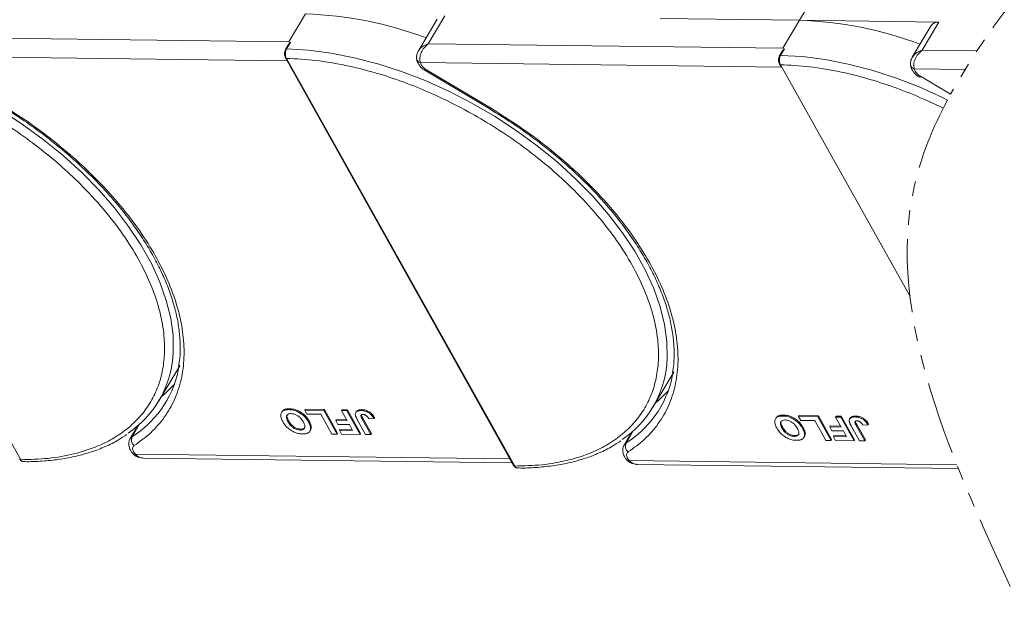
# Model space of a CAD drawing. Header units: millimetres. Extents: x -1214 to 867, y -361 to 1097.
# Tile 36 of 51: x 254 to 361, y 747 to 810. Entities that reach past the tile are written whole.
import ezdxf

# ---------------------------------------------------------------- set-up
doc = ezdxf.new("R2010")
doc.units = ezdxf.units.MM
doc.linetypes.add('PHANTOM2', pattern=[31.75, 15.875, -3.175, 3.175, -3.175, 3.175, -3.175])

msp = doc.modelspace()

# ---------------------------------------------------------------- linework, layer by layer
at = {"color": 7, "linetype": 'Continuous', "lineweight": 15}
for p, q in [((338.538, 810.383), (340.649, 813.932)), ((284.861, 811.074), (283.052, 808.032)), ((299.174, 810.516), (297.12, 807.061)), ((298.197, 807.837), (300.006, 810.879)), ((323.394, 810.578), (338.538, 810.383)), ((338.538, 810.383), (336.729, 807.341)), ((353.683, 810.188), (338.538, 810.383)), ((351.873, 807.146), (353.683, 810.188)), ((352.851, 809.825), (350.796, 806.37)), ((283.052, 808.032), (244.52, 808.528)), ((283.238, 807.99), (282.808, 807.268)), ((283.238, 807.99), (283.052, 808.032)), ((336.729, 807.341), (298.197, 807.837)), ((229.117, 806.937), (253.914, 762.676)), ((282.952, 807.657), (282.69, 807.217)), ((336.628, 806.966), (336.367, 806.526)), ((336.915, 807.299), (336.485, 806.577)), ((336.915, 807.299), (336.729, 807.341)), ((357.829, 807.069), (351.873, 807.146)), ((243.659, 806.495), (282.852, 805.991)), ((282.678, 806.3), (307.476, 762.039)), ((282.793, 806.246), (307.591, 761.985)), ((297.336, 805.804), (297.43, 805.548)), ((297.336, 805.804), (336.528, 805.3)), ((297.927, 804.884), (304.876, 800.752)), ((297.995, 804.998), (304.943, 800.866)), ((336.355, 805.609), (336.528, 805.3)), ((336.47, 805.555), (350.536, 780.448)), ((351.013, 805.113), (351.106, 804.857)), ((351.013, 805.113), (356.528, 805.042)), ((351.671, 804.307), (354.956, 802.354)), ((268.933, 769.066), (271.195, 772.868)), ((322.61, 768.375), (324.871, 772.177)), ((282.298, 767.892), (282.237, 767.791)), ((283.046, 768.107), (283.106, 768.208)), ((284.77, 768.052), (284.83, 768.154)), ((284.77, 768.052), (286.85, 768.025)), ((285.01, 767.623), (284.77, 768.052)), ((284.83, 768.154), (286.91, 768.127)), ((286.523, 767.604), (285.01, 767.623)), ((287.724, 765.459), (286.523, 767.604)), ((286.91, 768.127), (286.85, 768.025)), ((286.85, 768.025), (288.292, 765.452)), ((286.91, 768.127), (288.352, 765.553)), ((288.778, 768.001), (288.838, 768.102)), ((288.778, 768.001), (289.345, 767.993)), ((289.388, 766.912), (288.778, 768.001)), ((288.838, 768.102), (289.406, 768.095)), ((289.406, 768.095), (289.345, 767.993)), ((289.345, 767.993), (290.787, 765.42)), ((289.406, 768.095), (290.847, 765.521)), ((290.371, 767.888), (290.31, 767.786)), ((290.972, 768.107), (290.911, 768.006)), ((291.026, 767.07), (291.086, 767.172)), ((291.086, 767.172), (292.019, 765.506)), ((292.363, 767.238), (292.303, 767.136)), ((335.974, 767.201), (335.914, 767.1)), ((336.723, 767.416), (336.783, 767.518)), ((338.447, 767.361), (338.507, 767.463)), ((338.447, 767.361), (340.526, 767.334)), ((338.687, 766.932), (338.447, 767.361)), ((338.507, 767.463), (340.587, 767.436)), ((340.587, 767.436), (340.526, 767.334)), ((340.526, 767.334), (341.968, 764.761)), ((340.587, 767.436), (342.029, 764.862)), ((342.455, 767.31), (342.515, 767.411)), ((342.455, 767.31), (343.022, 767.302)), ((343.065, 766.221), (342.455, 767.31)), ((342.515, 767.411), (343.082, 767.404)), ((343.082, 767.404), (343.022, 767.302)), ((343.022, 767.302), (344.464, 764.729)), ((343.082, 767.404), (344.524, 764.83)), ((344.047, 767.197), (343.987, 767.095)), ((344.648, 767.416), (344.588, 767.315)), ((266.631, 766.346), (265.806, 764.958)), ((266.011, 765.169), (266.798, 766.492)), ((266.628, 766.343), (266.63, 766.343)), ((282.963, 766.789), (283.023, 766.891)), ((285.24, 766.886), (285.18, 766.785)), ((285.475, 766.234), (285.415, 766.132)), ((288.201, 767.029), (288.14, 766.928)), ((288.381, 766.499), (288.14, 766.928)), ((288.14, 766.928), (289.388, 766.912)), ((288.201, 767.029), (289.33, 767.015)), ((289.628, 766.483), (288.381, 766.499)), ((289.98, 765.856), (289.628, 766.483)), ((291.392, 765.412), (290.483, 767.034)), ((291.026, 767.07), (291.959, 765.405)), ((291.754, 767.111), (292.303, 767.136)), ((336.639, 766.098), (336.7, 766.2)), ((340.2, 766.913), (338.687, 766.932)), ((338.917, 766.195), (338.857, 766.094)), ((341.401, 764.768), (340.2, 766.913)), ((341.877, 766.338), (341.817, 766.237)), ((342.057, 765.808), (341.817, 766.237)), ((341.817, 766.237), (343.065, 766.221)), ((341.877, 766.338), (343.007, 766.324)), ((345.069, 764.721), (344.16, 766.343)), ((344.703, 766.379), (344.763, 766.481)), ((344.703, 766.379), (345.636, 764.714)), ((344.763, 766.481), (345.696, 764.815)), ((345.431, 766.42), (345.98, 766.445)), ((346.04, 766.547), (345.98, 766.445)), ((266.205, 765.297), (266.011, 765.169)), ((284.286, 765.897), (284.346, 765.998)), ((285.339, 765.78), (285.399, 765.881)), ((288.292, 765.452), (287.724, 765.459)), ((288.352, 765.553), (288.292, 765.452)), ((288.603, 765.976), (288.543, 765.875)), ((288.783, 765.446), (288.543, 765.875)), ((288.543, 765.875), (289.98, 765.856)), ((288.603, 765.976), (289.922, 765.959)), ((290.787, 765.42), (288.783, 765.446)), ((290.847, 765.521), (290.787, 765.42)), ((291.959, 765.405), (291.392, 765.412)), ((292.019, 765.506), (291.959, 765.405)), ((320.308, 765.655), (319.483, 764.268)), ((319.688, 764.478), (320.475, 765.801)), ((320.305, 765.652), (320.306, 765.652)), ((337.962, 765.206), (338.023, 765.307)), ((339.015, 765.089), (339.076, 765.19)), ((339.152, 765.543), (339.091, 765.441)), ((343.305, 765.792), (342.057, 765.808)), ((342.28, 765.285), (342.219, 765.184)), ((342.46, 764.755), (342.219, 765.184)), ((342.219, 765.184), (343.656, 765.165)), ((342.28, 765.285), (343.599, 765.268)), ((343.656, 765.165), (343.305, 765.792)), ((319.882, 764.606), (319.688, 764.478)), ((341.968, 764.761), (341.401, 764.768)), ((342.029, 764.862), (341.968, 764.761)), ((344.464, 764.729), (342.46, 764.755)), ((344.524, 764.83), (344.464, 764.729)), ((345.636, 764.714), (345.069, 764.721)), ((345.696, 764.815), (345.636, 764.714)), ((266.149, 763.287), (266.139, 763.298)), ((266.172, 763.539), (266.367, 763.281)), ((307.073, 762.758), (266.367, 763.281)), ((267.263, 762.847), (307.312, 762.331)), ((319.826, 762.596), (319.816, 762.607)), ((319.849, 762.849), (320.044, 762.591)), ((355.639, 762.132), (320.044, 762.591)), ((320.94, 762.156), (355.809, 761.707))]:
    msp.add_line(p, q, dxfattribs=at)
at = {"color": 7, "linetype": 'Continuous', "lineweight": 15, "flags": 128}
for points in [[(282.808, 807.268), (285.182, 807.132), (287.635, 806.816), (290.15, 806.324), (292.706, 805.658), (295.283, 804.825), (297.859, 803.831), (300.415, 802.684), (302.93, 801.393), (305.384, 799.969), (307.758, 798.422), (310.032, 796.765), (312.189, 795.012), (314.211, 793.175), (316.082, 791.271), (317.788, 789.314), (319.314, 787.319), (320.649, 785.302), (321.781, 783.281), (322.703, 781.27), (323.406, 779.286), (323.885, 777.344), (324.136, 775.46), (324.157, 773.65), (324.109, 773.03)], [(296.92, 806.291), (296.92, 806.282), (296.924, 806.198)], [(296.924, 806.198), (296.928, 806.178), (296.935, 806.15)], [(336.485, 806.577), (338.858, 806.441), (341.312, 806.125), (343.827, 805.633), (346.383, 804.967), (348.959, 804.135), (351.536, 803.141), (354.092, 801.994), (354.615, 801.725)], [(297.995, 804.998), (297.959, 804.938), (297.936, 804.9), (297.927, 804.885), (297.927, 804.884)], [(350.597, 805.6), (350.596, 805.591), (350.601, 805.508)], [(350.601, 805.508), (350.605, 805.487), (350.612, 805.459)], [(351.671, 804.307), (351.636, 804.247), (351.613, 804.209), (351.604, 804.194), (351.604, 804.193)], [(251.707, 800.66), (254.081, 799.113), (256.355, 797.456), (258.512, 795.703), (260.534, 793.866), (262.405, 791.962), (264.111, 790.004), (265.637, 788.01), (266.972, 785.993), (268.105, 783.972), (269.026, 781.961), (269.729, 779.977), (270.208, 778.035), (270.459, 776.151), (270.48, 774.341), (270.432, 773.721)], [(304.943, 800.866), (304.908, 800.806), (304.885, 800.767), (304.876, 800.752), (304.876, 800.752)], [(269.183, 769.486), (269.576, 769.817), (270.591, 770.825)], [(322.86, 768.795), (323.253, 769.126), (324.267, 770.134)], [(265.809, 764.964), (265.868, 765.045), (266.011, 765.169)], [(319.486, 764.273), (319.545, 764.354), (319.688, 764.478)]]:
    msp.add_lwpolyline(points, dxfattribs=at)
at = {"color": 7, "linetype": 'Continuous', "lineweight": 15}
for centre, radius, start, end in [((283.598, 770.345), 40.748, 69.35834, 88.22275), ((337.274, 769.654), 40.748, 69.35834, 88.22275), ((353.573, 809.307), 0.888, 82.87283, 144.3365), ((282.792, 807.143), 0.126, 82.49194, 144.09954), ((282.783, 806.373), 0.127, 214.96587, 274.88426), ((297.447, 806.339), 0.546, 200.26316, 258.23574), ((336.469, 806.453), 0.126, 82.49194, 144.09954), ((336.459, 805.682), 0.127, 214.96587, 274.88426), ((351.124, 805.648), 0.546, 200.26316, 258.23574), ((259.401, 774.736), 11.078, 303.96754, 354.74389), ((259.995, 774.717), 11.283, 303.39574, 351.14243), ((313.077, 774.045), 11.078, 303.96754, 354.74389), ((313.672, 774.026), 11.283, 303.39574, 351.14243), ((266.73, 764.837), 0.792, 155.22009, 232.54306), ((320.407, 764.146), 0.792, 155.22009, 232.54306), ((266.262, 763.454), 0.202, 236.03869, 301.32272), ((253.903, 762.803), 0.127, 214.9547, 274.88524), ((307.58, 762.112), 0.127, 214.9547, 274.88524), ((319.939, 762.763), 0.202, 236.03869, 301.32272)]:
    msp.add_arc(centre, radius, start, end, dxfattribs=at)
at = {"color": 3, "linetype": 'PHANTOM2', "lineweight": 9, "ltscale": 0.5}
for points, knots in [([(377.633, 887.543), (382.659, 874.547), (394.926, 842.828), (363.71, 818.294), (354.956, 802.354)], [0, 0, 0, 0, 45.3809973, 110.7619296, 110.7619296, 110.7619296, 110.7619296]), ([(354.615, 801.725), (353.01, 798.705), (346.146, 781.807), (355.137, 762.469), (362.493, 746.649)], [111.6216791, 111.6216791, 111.6216791, 111.6216791, 123.9759551, 179.5509827, 179.5509827, 179.5509827, 179.5509827])]:
    msp.add_open_spline(points, degree=3, knots=knots, dxfattribs=at)
at = {"color": 7, "linetype": 'Continuous', "lineweight": 15}
for points, knots in [([(282.955, 807.655), (282.964, 807.673), (283.008, 807.756), (283.081, 807.842), (283.149, 807.917), (283.176, 807.944), (283.194, 807.961), (283.207, 807.973), (283.217, 807.981), (283.224, 807.986), (283.23, 807.989), (283.234, 807.99), (283.237, 807.991), (283.238, 807.99), (283.238, 807.99)], [0, 0, 0, 0, 0.13627472, 0.62808299, 0.74918509, 0.83030486, 0.8846383, 0.92120562, 0.94608197, 0.96915613, 0.98129889, 0.99021097, 0.99743907, 1, 1, 1, 1]), ([(297.118, 807.02), (297.17, 807.111), (297.297, 807.334), (297.677, 807.627), (298.023, 807.767), (298.197, 807.837)], [0, 0, 0, 0, 0.25510587, 0.62607872, 1, 1, 1, 1]), ([(298.197, 807.837), (298.04, 807.699), (297.729, 807.424), (297.406, 806.876), (297.275, 806.396), (297.272, 806.035), (297.315, 805.881), (297.336, 805.804)], [0, 0, 0, 0, 0.25131437, 0.50020656, 0.74915515, 0.87593623, 1, 1, 1, 1]), ([(229.117, 806.937), (230.165, 806.885), (232.292, 806.78), (235.719, 806.191), (239.027, 805.337), (242.132, 804.282), (244.983, 803.112), (247.817, 801.745), (250.601, 800.189), (253.288, 798.474), (255.831, 796.626), (258.208, 794.67), (260.601, 792.438), (262.917, 789.933), (265.025, 787.199), (266.735, 784.482), (268.067, 781.77), (269.013, 779.051), (269.491, 776.569), (269.583, 774.367), (269.379, 772.445), (268.885, 770.636), (268.095, 768.965), (267.026, 767.459), (265.693, 766.146), (264.122, 765.032), (262.163, 764.042), (259.77, 763.262), (256.958, 762.753), (254.919, 762.702), (253.914, 762.676)], [0, 0, 0, 0, 0.0388454, 0.0788825, 0.1200296, 0.1521859, 0.1843384, 0.2171712, 0.25, 0.2828328, 0.3156616, 0.347818, 0.3799704, 0.421121, 0.4611572, 0.5, 0.5388463, 0.5788825, 0.6200296, 0.6521859, 0.6843384, 0.7171712, 0.75, 0.7828328, 0.8156616, 0.847818, 0.8799704, 0.921121, 0.9611563, 1, 1, 1, 1]), ([(282.69, 807.217), (282.659, 807.15), (282.596, 807.017), (282.566, 806.76), (282.589, 806.502), (282.648, 806.368), (282.678, 806.3)], [0, 0, 0, 0, 0.24998748, 0.49978452, 0.7494633, 1, 1, 1, 1]), ([(282.808, 807.268), (282.779, 807.209), (282.716, 807.083), (282.68, 806.87), (282.677, 806.681), (282.694, 806.528), (282.731, 806.376), (282.772, 806.29), (282.793, 806.246)], [0, 0, 0, 0, 0.2021443, 0.4357122, 0.5648951, 0.7020076, 0.8470445, 1, 1, 1, 1]), ([(297.103, 807.032), (297.043, 806.908), (296.946, 806.71), (296.902, 806.402), (296.924, 806.236), (296.935, 806.149)], [0, 0, 0, 0, 0.4485628, 0.7107889, 1, 1, 1, 1]), ([(336.632, 806.964), (336.641, 806.982), (336.685, 807.065), (336.757, 807.151), (336.826, 807.226), (336.852, 807.253), (336.871, 807.27), (336.884, 807.282), (336.893, 807.29), (336.901, 807.295), (336.907, 807.298), (336.911, 807.299), (336.913, 807.3), (336.914, 807.299), (336.915, 807.299)], [0, 0, 0, 0, 0.1362747, 0.628083, 0.7491851, 0.8303049, 0.8846383, 0.9212056, 0.946082, 0.9691561, 0.9812989, 0.990211, 0.9974391, 1, 1, 1, 1]), ([(350.795, 806.329), (350.846, 806.42), (350.974, 806.644), (351.354, 806.936), (351.7, 807.076), (351.873, 807.146)], [0, 0, 0, 0, 0.25510587, 0.62607872, 1, 1, 1, 1]), ([(351.873, 807.146), (351.717, 807.008), (351.405, 806.733), (351.082, 806.185), (350.952, 805.705), (350.949, 805.344), (350.992, 805.19), (351.013, 805.113)], [0, 0, 0, 0, 0.25131437, 0.50020656, 0.74915515, 0.87593623, 1, 1, 1, 1]), ([(282.793, 806.246), (283.841, 806.194), (285.969, 806.089), (289.396, 805.5), (292.704, 804.646), (295.809, 803.591), (298.66, 802.421), (301.494, 801.054), (304.278, 799.499), (306.965, 797.783), (309.508, 795.935), (311.885, 793.979), (314.278, 791.747), (316.594, 789.242), (318.702, 786.508), (320.412, 783.791), (321.744, 781.079), (322.69, 778.36), (323.168, 775.879), (323.26, 773.676), (323.055, 771.754), (322.561, 769.945), (321.772, 768.274), (320.702, 766.768), (319.37, 765.455), (317.798, 764.342), (315.84, 763.351), (313.447, 762.571), (310.635, 762.063), (308.595, 762.011), (307.591, 761.985)], [0, 0, 0, 0, 0.0388454, 0.0788825, 0.1200296, 0.1521859, 0.1843384, 0.2171712, 0.25, 0.2828328, 0.3156616, 0.347818, 0.3799704, 0.421121, 0.4611572, 0.5, 0.5388463, 0.5788825, 0.6200296, 0.6521859, 0.6843384, 0.7171712, 0.75, 0.7828328, 0.8156616, 0.847818, 0.8799704, 0.921121, 0.9611563, 1, 1, 1, 1]), ([(296.946, 806.202), (296.951, 806.133), (296.966, 805.937), (297.115, 805.659), (297.334, 805.356), (297.604, 805.095), (297.824, 804.952), (297.927, 804.884)], [0, 0, 0, 0, 0.1287349, 0.3638291, 0.5623506, 0.7941365, 1, 1, 1, 1]), ([(336.367, 806.526), (336.335, 806.46), (336.272, 806.327), (336.243, 806.069), (336.265, 805.812), (336.325, 805.677), (336.355, 805.609)], [0, 0, 0, 0, 0.24998748, 0.49978452, 0.7494633, 1, 1, 1, 1]), ([(336.485, 806.577), (336.456, 806.518), (336.393, 806.392), (336.357, 806.179), (336.354, 805.99), (336.371, 805.837), (336.407, 805.685), (336.449, 805.599), (336.47, 805.555)], [0, 0, 0, 0, 0.2021443, 0.4357122, 0.5648951, 0.7020076, 0.8470445, 1, 1, 1, 1]), ([(350.78, 806.342), (350.719, 806.217), (350.623, 806.019), (350.578, 805.711), (350.6, 805.545), (350.612, 805.459)], [0, 0, 0, 0, 0.4485628, 0.7107889, 1, 1, 1, 1]), ([(336.47, 805.555), (337.518, 805.503), (339.646, 805.398), (343.073, 804.809), (346.381, 803.956), (349.485, 802.9), (351.995, 801.87), (353.545, 801.143), (354.157, 800.841)], [0, 0, 0, 0, 0.03884542, 0.07888254, 0.12002957, 0.15218595, 0.18433839, 0.20554642, 0.20554642, 0.20554642, 0.20554642]), ([(350.623, 805.511), (350.628, 805.442), (350.643, 805.246), (350.792, 804.968), (351.011, 804.665), (351.281, 804.404), (351.5, 804.261), (351.604, 804.194)], [0, 0, 0, 0, 0.1287349, 0.3638291, 0.5623506, 0.7941365, 1, 1, 1, 1]), ([(251.201, 801.441), (252.003, 800.95), (253.127, 800.26), (254.728, 799.171), (256.058, 798.216), (257.589, 797.033), (259.132, 795.75), (260.669, 794.365), (262.163, 792.9), (263.59, 791.369), (264.93, 789.788), (266.168, 788.169), (267.29, 786.525), (268.287, 784.868), (269.149, 783.207), (269.871, 781.555), (270.447, 779.918), (270.874, 778.307), (271.148, 776.726), (271.259, 775.186), (271.238, 773.877), (271.111, 773.115), (271.063, 772.824)], [0, 0, 0, 0, 0.0641007, 0.0898008, 0.1324146, 0.1764824, 0.2235732, 0.2725094, 0.3228117, 0.3740988, 0.4261034, 0.4786324, 0.5315488, 0.5847586, 0.6382055, 0.6918683, 0.7457592, 0.7999299, 0.854482, 0.9095741, 0.9654312, 1, 1, 1, 1]), ([(251.267, 801.557), (252.329, 800.898), (254.474, 799.566), (257.514, 797.306), (260.389, 794.866), (263.021, 792.271), (265.358, 789.578), (267.353, 786.841), (268.977, 784.117), (270.227, 781.437), (271.109, 778.803), (271.613, 776.22), (271.718, 773.722), (271.409, 771.362), (270.689, 769.189), (269.57, 767.252), (268.116, 765.559), (266.867, 764.655), (266.249, 764.208)], [0, 0, 0, 0, 0.0610375, 0.1233116, 0.1864383, 0.25, 0.3135617, 0.3766884, 0.4389625, 0.5, 0.5610375, 0.6233116, 0.6864383, 0.75, 0.8135617, 0.8766884, 0.9389625, 1, 1, 1, 1]), ([(304.878, 800.751), (305.68, 800.259), (306.804, 799.57), (308.404, 798.48), (309.734, 797.525), (311.266, 796.342), (312.809, 795.059), (314.345, 793.674), (315.84, 792.209), (317.267, 790.678), (318.607, 789.097), (319.845, 787.478), (320.967, 785.834), (321.963, 784.177), (322.826, 782.517), (323.548, 780.864), (324.124, 779.227), (324.55, 777.616), (324.825, 776.035), (324.936, 774.496), (324.915, 773.186), (324.788, 772.424), (324.74, 772.133)], [0, 0, 0, 0, 0.0641007, 0.0898008, 0.1324146, 0.1764824, 0.2235732, 0.2725094, 0.3228117, 0.3740988, 0.4261034, 0.4786324, 0.5315488, 0.5847586, 0.6382055, 0.6918683, 0.7457592, 0.7999299, 0.854482, 0.9095741, 0.9654312, 1, 1, 1, 1]), ([(304.943, 800.866), (306.005, 800.207), (308.151, 798.876), (311.191, 796.616), (314.066, 794.176), (316.698, 791.58), (319.034, 788.887), (321.029, 786.15), (322.654, 783.426), (323.904, 780.746), (324.786, 778.112), (325.29, 775.529), (325.395, 773.031), (325.085, 770.671), (324.366, 768.498), (323.247, 766.561), (321.793, 764.868), (320.544, 763.964), (319.925, 763.517)], [0, 0, 0, 0, 0.0610375, 0.1233116, 0.1864383, 0.25, 0.3135617, 0.3766884, 0.4389625, 0.5, 0.5610375, 0.6233116, 0.6864383, 0.75, 0.8135617, 0.8766884, 0.9389625, 1, 1, 1, 1]), ([(282.388, 766.809), (282.352, 766.878), (282.242, 767.085), (282.141, 767.413), (282.181, 767.751), (282.385, 767.986), (282.698, 768.098), (282.941, 768.104), (283.046, 768.107)], [0, 0, 0, 0, 0.1018882, 0.3073435, 0.4929627, 0.6786474, 0.8607914, 1, 1, 1, 1]), ([(282.31, 767.884), (282.356, 767.951), (282.459, 768.102), (282.76, 768.198), (283.002, 768.205), (283.106, 768.208)], [0, 0, 0, 0, 0.3159769, 0.7036842, 1, 1, 1, 1]), ([(282.963, 766.789), (282.927, 766.858), (282.825, 767.051), (282.757, 767.319), (282.84, 767.532), (282.996, 767.648), (283.167, 767.677), (283.269, 767.678), (283.287, 767.678)], [0, 0, 0, 0, 0.1585903, 0.4472388, 0.6203806, 0.7935748, 0.9612953, 1, 1, 1, 1]), ([(283.023, 766.891), (282.987, 766.959), (282.887, 767.151), (282.811, 767.411), (282.88, 767.546), (282.902, 767.589)], [0, 0, 0, 0, 0.2710271, 0.7643207, 1, 1, 1, 1]), ([(283.046, 768.107), (283.126, 768.104), (283.368, 768.094), (283.812, 767.991), (284.32, 767.734), (284.775, 767.366), (285.033, 767.037), (285.153, 766.83), (285.18, 766.785)], [0, 0, 0, 0, 0.1021706, 0.3092201, 0.51365, 0.6922749, 0.9324126, 1, 1, 1, 1]), ([(283.106, 768.208), (283.186, 768.205), (283.428, 768.195), (283.873, 768.092), (284.38, 767.836), (284.836, 767.467), (285.093, 767.138), (285.214, 766.932), (285.24, 766.886)], [0, 0, 0, 0, 0.1021706, 0.3092201, 0.51365, 0.6922749, 0.9324126, 1, 1, 1, 1]), ([(283.287, 767.678), (283.37, 767.672), (283.534, 767.661), (283.811, 767.565), (284.088, 767.407), (284.378, 767.152), (284.534, 766.929), (284.614, 766.79), (284.622, 766.775)], [0, 0, 0, 0, 0.1597099, 0.3204292, 0.4910735, 0.6770503, 0.9662903, 1, 1, 1, 1]), ([(290.273, 767.523), (290.269, 767.586), (290.261, 767.714), (290.353, 767.867), (290.556, 767.992), (290.777, 768.001), (290.911, 768.006)], [0, 0, 0, 0, 0.2064605, 0.4135145, 0.6452106, 1, 1, 1, 1]), ([(290.483, 767.034), (290.464, 767.069), (290.427, 767.137), (290.38, 767.23), (290.342, 767.311), (290.315, 767.382), (290.288, 767.454), (290.278, 767.5), (290.273, 767.523)], [0, 0, 0, 0, 0.2082698, 0.416707, 0.5614806, 0.7065734, 0.8528245, 1, 1, 1, 1]), ([(290.38, 767.882), (290.392, 767.907), (290.431, 767.99), (290.621, 768.091), (290.839, 768.101), (290.972, 768.107)], [0, 0, 0, 0, 0.1483819, 0.4848209, 1, 1, 1, 1]), ([(291.026, 767.07), (290.989, 767.139), (290.926, 767.258), (290.874, 767.401), (290.876, 767.493), (290.917, 767.541), (290.997, 767.574), (291.07, 767.576), (291.115, 767.577)], [0, 0, 0, 0, 0.2920273, 0.5048541, 0.6139046, 0.723685, 0.8298165, 1, 1, 1, 1]), ([(290.911, 768.006), (290.992, 768.002), (291.175, 767.993), (291.488, 767.907), (291.793, 767.736), (292.09, 767.473), (292.219, 767.269), (292.303, 767.136)], [0, 0, 0, 0, 0.1552919, 0.3531453, 0.543243, 0.704067, 1, 1, 1, 1]), ([(290.943, 767.506), (290.944, 767.5), (290.95, 767.397), (291.02, 767.281), (291.086, 767.172)], [0, 0, 0, 0, 0.0579521, 1, 1, 1, 1]), ([(290.972, 768.107), (291.052, 768.103), (291.235, 768.094), (291.548, 768.008), (291.854, 767.838), (292.15, 767.575), (292.279, 767.37), (292.363, 767.238)], [0, 0, 0, 0, 0.1552919, 0.3531453, 0.543243, 0.704067, 1, 1, 1, 1]), ([(291.115, 767.577), (291.14, 767.576), (291.19, 767.574), (291.265, 767.557), (291.333, 767.533), (291.391, 767.504), (291.447, 767.47), (291.481, 767.445), (291.498, 767.432)], [0, 0, 0, 0, 0.202387, 0.4109073, 0.5578292, 0.7094718, 0.8532239, 1, 1, 1, 1]), ([(291.498, 767.432), (291.52, 767.413), (291.564, 767.374), (291.613, 767.315), (291.655, 767.261), (291.69, 767.211), (291.723, 767.161), (291.744, 767.127), (291.754, 767.111)], [0, 0, 0, 0, 0.1938055, 0.3931273, 0.5440688, 0.6954121, 0.8476129, 1, 1, 1, 1]), ([(336.065, 766.118), (336.029, 766.187), (335.919, 766.394), (335.818, 766.722), (335.858, 767.06), (336.062, 767.296), (336.374, 767.407), (336.617, 767.413), (336.723, 767.416)], [0, 0, 0, 0, 0.1018882, 0.3073435, 0.4929627, 0.6786474, 0.8607914, 1, 1, 1, 1]), ([(335.986, 767.193), (336.033, 767.261), (336.135, 767.411), (336.437, 767.507), (336.678, 767.514), (336.783, 767.518)], [0, 0, 0, 0, 0.3159769, 0.7036842, 1, 1, 1, 1]), ([(336.723, 767.416), (336.803, 767.413), (337.045, 767.403), (337.489, 767.3), (337.997, 767.043), (338.452, 766.675), (338.71, 766.346), (338.83, 766.139), (338.857, 766.094)], [0, 0, 0, 0, 0.1021706, 0.3092201, 0.51365, 0.6922749, 0.9324126, 1, 1, 1, 1]), ([(336.783, 767.518), (336.863, 767.514), (337.105, 767.504), (337.549, 767.401), (338.057, 767.145), (338.513, 766.776), (338.77, 766.447), (338.89, 766.241), (338.917, 766.195)], [0, 0, 0, 0, 0.1021706, 0.3092201, 0.51365, 0.6922749, 0.9324126, 1, 1, 1, 1]), ([(343.95, 766.832), (343.946, 766.895), (343.938, 767.023), (344.03, 767.176), (344.233, 767.301), (344.454, 767.31), (344.588, 767.315)], [0, 0, 0, 0, 0.2064605, 0.4135145, 0.6452106, 1, 1, 1, 1]), ([(344.057, 767.191), (344.069, 767.217), (344.108, 767.299), (344.298, 767.4), (344.516, 767.41), (344.648, 767.416)], [0, 0, 0, 0, 0.1483819, 0.4848209, 1, 1, 1, 1]), ([(344.588, 767.315), (344.669, 767.311), (344.852, 767.302), (345.165, 767.216), (345.47, 767.045), (345.767, 766.782), (345.896, 766.578), (345.98, 766.445)], [0, 0, 0, 0, 0.1552919, 0.3531453, 0.543243, 0.704067, 1, 1, 1, 1]), ([(344.648, 767.416), (344.729, 767.412), (344.912, 767.404), (345.225, 767.317), (345.53, 767.147), (345.827, 766.884), (345.956, 766.679), (346.04, 766.547)], [0, 0, 0, 0, 0.1552919, 0.3531453, 0.543243, 0.704067, 1, 1, 1, 1]), ([(284.533, 765.468), (284.453, 765.471), (284.211, 765.481), (283.769, 765.586), (283.264, 765.842), (282.807, 766.209), (282.542, 766.545), (282.418, 766.758), (282.388, 766.809)], [0, 0, 0, 0, 0.1013981, 0.3069957, 0.5061443, 0.6852619, 0.9245571, 1, 1, 1, 1]), ([(284.286, 765.897), (284.204, 765.902), (284.04, 765.913), (283.765, 766.003), (283.498, 766.153), (283.225, 766.392), (283.064, 766.614), (282.979, 766.761), (282.963, 766.789)], [0, 0, 0, 0, 0.1602922, 0.3219224, 0.4907614, 0.6575692, 0.9338827, 1, 1, 1, 1]), ([(284.346, 765.998), (284.264, 766.003), (284.1, 766.014), (283.825, 766.104), (283.558, 766.254), (283.285, 766.494), (283.124, 766.715), (283.039, 766.862), (283.023, 766.891)], [0, 0, 0, 0, 0.1602922, 0.3219224, 0.4907614, 0.6575692, 0.9338827, 1, 1, 1, 1]), ([(284.622, 766.775), (284.658, 766.706), (284.75, 766.533), (284.818, 766.288), (284.77, 766.077), (284.632, 765.948), (284.452, 765.9), (284.328, 765.897), (284.286, 765.897)], [0, 0, 0, 0, 0.15861661, 0.40086372, 0.57305935, 0.74548557, 0.91298519, 1, 1, 1, 1]), ([(284.811, 766.184), (284.772, 766.138), (284.695, 766.046), (284.512, 766.001), (284.388, 765.999), (284.346, 765.998)], [0, 0, 0, 0, 0.39818884, 0.79424945, 1, 1, 1, 1]), ([(285.415, 766.132), (285.414, 766.071), (285.412, 765.949), (285.338, 765.75), (285.222, 765.622), (285.111, 765.567), (285.098, 765.561)], [0, 0, 0, 0, 0.2508959, 0.5021661, 0.9405117, 1, 1, 1, 1]), ([(285.18, 766.785), (285.199, 766.75), (285.237, 766.682), (285.288, 766.575), (285.335, 766.466), (285.374, 766.353), (285.403, 766.241), (285.411, 766.169), (285.415, 766.132)], [0, 0, 0, 0, 0.15395018, 0.3081809, 0.47869905, 0.64996124, 0.82420256, 1, 1, 1, 1]), ([(285.24, 766.886), (285.259, 766.852), (285.297, 766.783), (285.348, 766.677), (285.395, 766.567), (285.434, 766.454), (285.464, 766.342), (285.471, 766.27), (285.475, 766.234)], [0, 0, 0, 0, 0.15395018, 0.3081809, 0.47869905, 0.64996124, 0.82420256, 1, 1, 1, 1]), ([(285.475, 766.234), (285.473, 766.174), (285.468, 766.053), (285.443, 765.931), (285.399, 765.887), (285.395, 765.884)], [0, 0, 0, 0, 0.4783949, 0.9575036, 1, 1, 1, 1]), ([(338.21, 764.777), (338.13, 764.78), (337.888, 764.79), (337.445, 764.895), (336.94, 765.151), (336.484, 765.518), (336.219, 765.854), (336.095, 766.067), (336.065, 766.118)], [0, 0, 0, 0, 0.1013981, 0.3069957, 0.5061443, 0.6852619, 0.9245571, 1, 1, 1, 1]), ([(336.639, 766.098), (336.603, 766.167), (336.502, 766.36), (336.434, 766.628), (336.517, 766.841), (336.673, 766.957), (336.844, 766.986), (336.945, 766.987), (336.964, 766.987)], [0, 0, 0, 0, 0.1585903, 0.4472388, 0.6203806, 0.7935748, 0.9612953, 1, 1, 1, 1]), ([(336.7, 766.2), (336.664, 766.268), (336.564, 766.461), (336.488, 766.72), (336.556, 766.855), (336.579, 766.898)], [0, 0, 0, 0, 0.2710271, 0.7643207, 1, 1, 1, 1]), ([(337.962, 765.206), (337.881, 765.211), (337.716, 765.222), (337.441, 765.312), (337.175, 765.462), (336.901, 765.701), (336.741, 765.923), (336.656, 766.07), (336.639, 766.098)], [0, 0, 0, 0, 0.1602922, 0.3219224, 0.4907614, 0.6575692, 0.9338827, 1, 1, 1, 1]), ([(338.023, 765.307), (337.941, 765.312), (337.777, 765.323), (337.502, 765.413), (337.235, 765.563), (336.962, 765.803), (336.801, 766.024), (336.716, 766.171), (336.7, 766.2)], [0, 0, 0, 0, 0.1602922, 0.3219224, 0.4907614, 0.6575692, 0.9338827, 1, 1, 1, 1]), ([(336.964, 766.987), (337.046, 766.982), (337.211, 766.97), (337.488, 766.874), (337.765, 766.717), (338.054, 766.461), (338.21, 766.238), (338.291, 766.099), (338.299, 766.084)], [0, 0, 0, 0, 0.1597099, 0.3204292, 0.4910735, 0.6770503, 0.9662903, 1, 1, 1, 1]), ([(338.299, 766.084), (338.335, 766.016), (338.426, 765.842), (338.495, 765.597), (338.446, 765.386), (338.308, 765.257), (338.129, 765.209), (338.005, 765.207), (337.962, 765.206)], [0, 0, 0, 0, 0.1586166, 0.4008637, 0.5730594, 0.7454856, 0.9129852, 1, 1, 1, 1]), ([(338.857, 766.094), (338.876, 766.06), (338.913, 765.991), (338.964, 765.885), (339.011, 765.775), (339.05, 765.662), (339.08, 765.55), (339.088, 765.478), (339.091, 765.441)], [0, 0, 0, 0, 0.1539502, 0.3081809, 0.478699, 0.6499612, 0.8242026, 1, 1, 1, 1]), ([(338.917, 766.195), (338.936, 766.161), (338.974, 766.092), (339.025, 765.986), (339.072, 765.876), (339.111, 765.763), (339.14, 765.651), (339.148, 765.579), (339.152, 765.543)], [0, 0, 0, 0, 0.1539502, 0.3081809, 0.478699, 0.6499612, 0.8242026, 1, 1, 1, 1]), ([(344.16, 766.343), (344.141, 766.378), (344.103, 766.446), (344.057, 766.539), (344.019, 766.621), (343.991, 766.691), (343.965, 766.763), (343.955, 766.809), (343.95, 766.832)], [0, 0, 0, 0, 0.2082698, 0.416707, 0.5614806, 0.7065734, 0.8528245, 1, 1, 1, 1]), ([(344.703, 766.379), (344.666, 766.448), (344.602, 766.567), (344.551, 766.71), (344.552, 766.802), (344.594, 766.851), (344.673, 766.883), (344.747, 766.885), (344.792, 766.887)], [0, 0, 0, 0, 0.29202728, 0.5048541, 0.61390458, 0.72368495, 0.82981647, 1, 1, 1, 1]), ([(344.62, 766.815), (344.62, 766.809), (344.627, 766.706), (344.697, 766.59), (344.763, 766.481)], [0, 0, 0, 0, 0.0579521, 1, 1, 1, 1]), ([(344.792, 766.887), (344.817, 766.885), (344.867, 766.883), (344.941, 766.866), (345.01, 766.842), (345.068, 766.813), (345.124, 766.779), (345.158, 766.754), (345.175, 766.741)], [0, 0, 0, 0, 0.202387, 0.4109073, 0.5578292, 0.7094718, 0.8532239, 1, 1, 1, 1]), ([(345.175, 766.741), (345.197, 766.722), (345.241, 766.683), (345.29, 766.624), (345.332, 766.57), (345.367, 766.52), (345.4, 766.47), (345.421, 766.437), (345.431, 766.42)], [0, 0, 0, 0, 0.1938055, 0.3931273, 0.5440688, 0.6954121, 0.8476129, 1, 1, 1, 1]), ([(254.204, 762.47), (254.329, 762.466), (255.1, 762.443), (256.456, 762.522), (258.259, 762.714), (259.975, 763.044), (261.604, 763.498), (263.128, 764.086), (264.419, 764.719), (265.14, 765.21), (265.439, 765.414)], [0, 0, 0, 0, 0.0275848, 0.1704132, 0.3139202, 0.4580872, 0.6029793, 0.7487413, 0.8956139, 1, 1, 1, 1]), ([(285.098, 765.561), (285.069, 765.548), (285.01, 765.524), (284.915, 765.5), (284.822, 765.483), (284.729, 765.473), (284.633, 765.467), (284.566, 765.468), (284.533, 765.468)], [0, 0, 0, 0, 0.1854289, 0.3721896, 0.5277082, 0.6838775, 0.8416784, 1, 1, 1, 1]), ([(338.487, 765.494), (338.449, 765.447), (338.371, 765.356), (338.189, 765.311), (338.065, 765.308), (338.023, 765.307)], [0, 0, 0, 0, 0.3981888, 0.7942495, 1, 1, 1, 1]), ([(339.091, 765.441), (339.091, 765.38), (339.089, 765.258), (339.015, 765.059), (338.899, 764.931), (338.788, 764.876), (338.775, 764.87)], [0, 0, 0, 0, 0.2508959, 0.5021661, 0.9405117, 1, 1, 1, 1]), ([(339.152, 765.543), (339.149, 765.483), (339.144, 765.362), (339.12, 765.24), (339.076, 765.196), (339.072, 765.193)], [0, 0, 0, 0, 0.4783949, 0.9575036, 1, 1, 1, 1]), ([(265.82, 764.963), (265.808, 764.949), (265.693, 764.816), (265.63, 764.458), (265.68, 764.018), (265.857, 763.653), (266.015, 763.421), (266.127, 763.316), (266.154, 763.291)], [0, 0, 0, 0, 0.03149294, 0.28880986, 0.5576406, 0.7671114, 0.94399564, 1, 1, 1, 1]), ([(266.172, 763.539), (266.14, 763.607), (266.075, 763.743), (266.064, 763.933), (266.116, 764.098), (266.205, 764.172), (266.249, 764.208)], [0, 0, 0, 0, 0.2455359, 0.5, 0.7544641, 1, 1, 1, 1]), ([(307.881, 761.779), (308.006, 761.776), (308.777, 761.753), (310.133, 761.831), (311.936, 762.023), (313.652, 762.353), (315.28, 762.807), (316.804, 763.395), (318.096, 764.028), (318.817, 764.519), (319.116, 764.723)], [0, 0, 0, 0, 0.0275848, 0.1704132, 0.3139202, 0.4580872, 0.6029793, 0.7487413, 0.8956139, 1, 1, 1, 1]), ([(319.497, 764.272), (319.485, 764.258), (319.37, 764.125), (319.307, 763.767), (319.356, 763.327), (319.534, 762.962), (319.691, 762.73), (319.804, 762.625), (319.831, 762.6)], [0, 0, 0, 0, 0.0314929, 0.2888099, 0.5576406, 0.7671114, 0.9439956, 1, 1, 1, 1]), ([(338.775, 764.87), (338.745, 764.857), (338.686, 764.833), (338.592, 764.809), (338.498, 764.792), (338.406, 764.782), (338.31, 764.776), (338.243, 764.777), (338.21, 764.777)], [0, 0, 0, 0, 0.1854289, 0.3721896, 0.5277082, 0.6838775, 0.8416784, 1, 1, 1, 1]), ([(266.139, 763.298), (266.229, 763.217), (266.4, 763.062), (266.786, 762.889), (267.079, 762.863), (267.263, 762.847)], [0, 0, 0, 0, 0.2896693, 0.551579, 1, 1, 1, 1]), ([(266.367, 763.281), (266.427, 763.214), (266.548, 763.077), (266.841, 762.896), (267.098, 762.871), (267.264, 762.855)], [0, 0, 0, 0, 0.2584874, 0.52266395, 1, 1, 1, 1]), ([(319.849, 762.849), (319.817, 762.916), (319.752, 763.052), (319.741, 763.243), (319.793, 763.407), (319.882, 763.481), (319.925, 763.517)], [0, 0, 0, 0, 0.2455359, 0.5, 0.7544641, 1, 1, 1, 1]), ([(253.799, 762.73), (253.824, 762.692), (253.874, 762.614), (253.976, 762.529), (254.09, 762.472), (254.169, 762.464), (254.209, 762.461)], [0, 0, 0, 0, 0.2410888, 0.4906922, 0.7449678, 1, 1, 1, 1]), ([(253.914, 762.676), (253.939, 762.638), (253.987, 762.563), (254.075, 762.495), (254.148, 762.463), (254.191, 762.464), (254.204, 762.464)], [0, 0, 0, 0, 0.3089031, 0.6018139, 0.8787211, 1, 1, 1, 1]), ([(307.476, 762.039), (307.501, 762.001), (307.551, 761.923), (307.652, 761.838), (307.766, 761.781), (307.846, 761.773), (307.886, 761.77)], [0, 0, 0, 0, 0.24108883, 0.49069217, 0.74496776, 1, 1, 1, 1]), ([(307.591, 761.985), (307.616, 761.947), (307.664, 761.872), (307.751, 761.804), (307.824, 761.772), (307.868, 761.773), (307.881, 761.774)], [0, 0, 0, 0, 0.3089031, 0.6018139, 0.8787211, 1, 1, 1, 1]), ([(319.816, 762.607), (319.906, 762.526), (320.077, 762.371), (320.463, 762.199), (320.755, 762.172), (320.94, 762.156)], [0, 0, 0, 0, 0.2896693, 0.551579, 1, 1, 1, 1]), ([(320.044, 762.591), (320.103, 762.523), (320.224, 762.386), (320.518, 762.205), (320.775, 762.18), (320.941, 762.164)], [0, 0, 0, 0, 0.2584874, 0.522664, 1, 1, 1, 1])]:
    msp.add_open_spline(points, degree=3, knots=knots, dxfattribs=at)
for points in [[(297.995, 804.998), (297.876, 805.079), (297.638, 805.24), (297.499, 805.445), (297.43, 805.548)], [(351.671, 804.307), (351.552, 804.388), (351.314, 804.55), (351.176, 804.754), (351.106, 804.857)]]:
    msp.add_open_spline(points, degree=3, dxfattribs=at)

doc.saveas('drawing.dxf')
